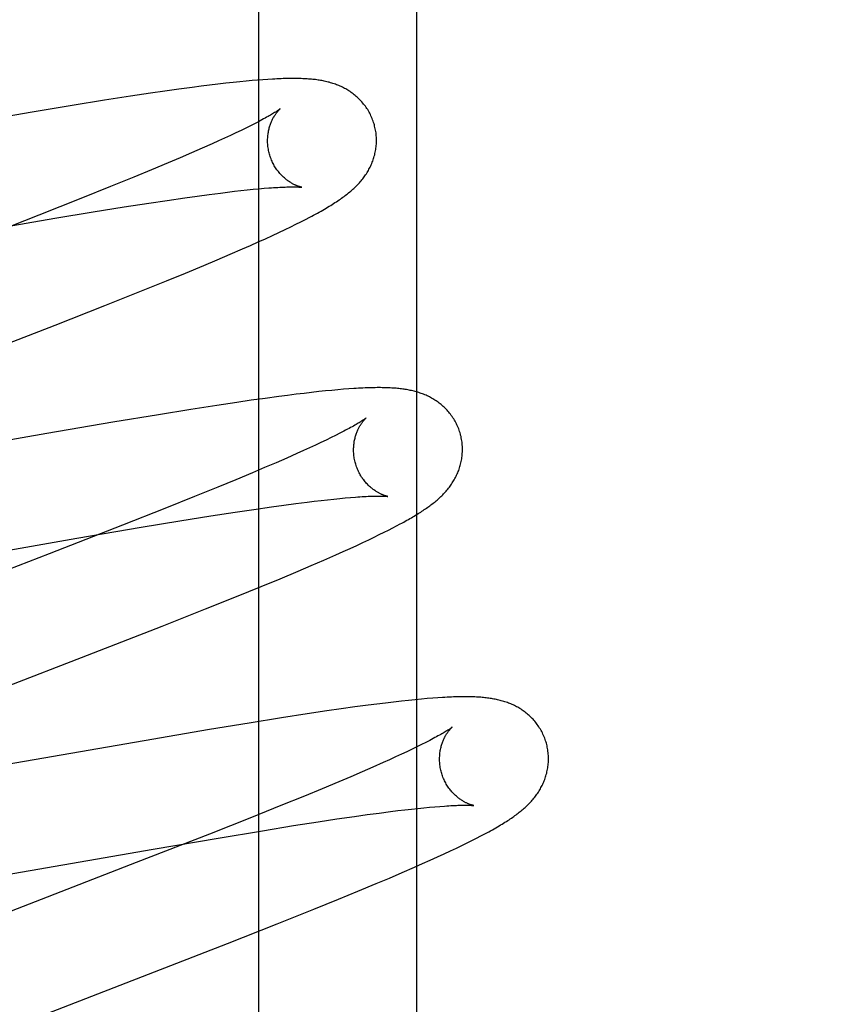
# Model space of a CAD drawing. Header units: inches. Extents: x 0 to 283, y 0 to 183.
# Tile 50 of 79: x 89.906 to 90.054, y 101.579 to 101.76. Entities that reach past the tile are written whole.
import ezdxf

# ---------------------------------------------------------------- set-up
doc = ezdxf.new("R2010")
doc.units = ezdxf.units.IN
doc.header["$LTSCALE"] = 15.583333
doc.header["$MEASUREMENT"] = 0
doc.linetypes.add('HIDDEN', pattern=[0.2, 0.1, -0.1])
doc.layers.add('DEFAULT_2', color=8, linetype='HIDDEN')
doc.layers.add('MAIN_DOOR_ASSEMBLY', color=7, linetype='CONTINUOUS')

msp = doc.modelspace()

# ---------------------------------------------------------------- linework, layer by layer
at = {"layer": 'DEFAULT_2', "color": 8, "linetype": 'HIDDEN'}
for p, q in [((89.97897, 97.6711), (89.97897, 103.17161)), ((89.93525, 101.74708), (89.93269, 101.74672)), ((89.93772, 101.74742), (89.93525, 101.74708)), ((89.93934, 101.74763), (89.93772, 101.74742)), ((89.94092, 101.74783), (89.93934, 101.74763)), ((89.94245, 101.74801), (89.94092, 101.74783)), ((89.94389, 101.74818), (89.94245, 101.74801)), ((89.94523, 101.74833), (89.94389, 101.74818)), ((89.94647, 101.74846), (89.94523, 101.74833)), ((89.94763, 101.74857), (89.94647, 101.74846)), ((89.94872, 101.74867), (89.94763, 101.74857)), ((89.94974, 101.74875), (89.94872, 101.74867)), ((89.9507, 101.74883), (89.94974, 101.74875)), ((89.9516, 101.74889), (89.9507, 101.74883)), ((89.92639, 101.74579), (89.92163, 101.74505)), ((89.93004, 101.74634), (89.92639, 101.74579)), ((89.93269, 101.74672), (89.93004, 101.74634)), ((89.91566, 101.74408), (89.90836, 101.74287)), ((89.92163, 101.74505), (89.91566, 101.74408)), ((89.90836, 101.74287), (89.8963, 101.74081)), ((89.94758, 101.73995), (89.9467, 101.73952)), ((89.94841, 101.74036), (89.94758, 101.73995)), ((89.94918, 101.74075), (89.94841, 101.74036)), ((89.94368, 101.7381), (89.94257, 101.73759)), ((89.94474, 101.73859), (89.94368, 101.7381)), ((89.94575, 101.73906), (89.94474, 101.73859)), ((89.9467, 101.73952), (89.94575, 101.73906)), ((89.93954, 101.73624), (89.93758, 101.73538)), ((89.9414, 101.73706), (89.93954, 101.73624)), ((89.94257, 101.73759), (89.9414, 101.73706)), ((89.9355, 101.73448), (89.93331, 101.73355)), ((89.93758, 101.73538), (89.9355, 101.73448)), ((89.93331, 101.73355), (89.93024, 101.73227)), ((89.92699, 101.73093), (89.92271, 101.72919)), ((89.93024, 101.73227), (89.92699, 101.73093)), ((89.92271, 101.72919), (89.91727, 101.727)), ((89.93635, 101.72714), (89.93865, 101.72746)), ((89.93865, 101.72746), (89.94083, 101.72775)), ((89.94083, 101.72775), (89.9429, 101.72802)), ((89.9429, 101.72802), (89.94422, 101.72818)), ((89.94422, 101.72818), (89.94548, 101.72833)), ((89.94548, 101.72833), (89.94668, 101.72846)), ((89.94668, 101.72846), (89.94783, 101.72859)), ((89.94783, 101.72859), (89.94892, 101.7287)), ((89.94892, 101.7287), (89.94995, 101.72879)), ((89.94995, 101.72879), (89.95091, 101.72888)), ((89.91727, 101.727), (89.90956, 101.72394)), ((89.91953, 101.72455), (89.92524, 101.72546)), ((89.92524, 101.72546), (89.92973, 101.72616)), ((89.92973, 101.72616), (89.93313, 101.72667)), ((89.93313, 101.72667), (89.93635, 101.72714)), ((89.90956, 101.72394), (89.89612, 101.7187)), ((89.91249, 101.72338), (89.91953, 101.72455)), ((89.9007, 101.72138), (89.91249, 101.72338)), ((89.95476, 101.72131), (89.95581, 101.72181)), ((89.95581, 101.72181), (89.95677, 101.72228)), ((89.95677, 101.72228), (89.95766, 101.72273)), ((89.95766, 101.72273), (89.9585, 101.72316)), ((89.9585, 101.72316), (89.95929, 101.72357)), ((89.95116, 101.71963), (89.95244, 101.72022)), ((89.95244, 101.72022), (89.95364, 101.72078)), ((89.95364, 101.72078), (89.95476, 101.72131)), ((89.94695, 101.71775), (89.94841, 101.7184)), ((89.94841, 101.7184), (89.94982, 101.71902)), ((89.94982, 101.71902), (89.95116, 101.71963)), ((89.94231, 101.71575), (89.94467, 101.71676)), ((89.94467, 101.71676), (89.94695, 101.71775)), ((89.93651, 101.71332), (89.93988, 101.71472)), ((89.93988, 101.71472), (89.94231, 101.71575)), ((89.93299, 101.71188), (89.93651, 101.71332)), ((89.92842, 101.71003), (89.93299, 101.71188)), ((89.9217, 101.70734), (89.92842, 101.71003)), ((89.91258, 101.70375), (89.9217, 101.70734)), ((89.86529, 101.6854), (89.91258, 101.70375)), ((89.95678, 101.69105), (89.95523, 101.69085)), ((89.95825, 101.69122), (89.95678, 101.69105)), ((89.95965, 101.69139), (89.95825, 101.69122)), ((89.96097, 101.69153), (89.95965, 101.69139)), ((89.96221, 101.69166), (89.96097, 101.69153)), ((89.96337, 101.69177), (89.96221, 101.69166)), ((89.96447, 101.69187), (89.96337, 101.69177)), ((89.9655, 101.69196), (89.96447, 101.69187)), ((89.96646, 101.69204), (89.9655, 101.69196)), ((89.9459, 101.68956), (89.94225, 101.68901)), ((89.94855, 101.68994), (89.9459, 101.68956)), ((89.95111, 101.6903), (89.94855, 101.68994)), ((89.95362, 101.69064), (89.95111, 101.6903)), ((89.95523, 101.69085), (89.95362, 101.69064)), ((89.93749, 101.68827), (89.93152, 101.6873)), ((89.94225, 101.68901), (89.93749, 101.68827)), ((89.92316, 101.68591), (89.91103, 101.68384)), ((89.93152, 101.6873), (89.92316, 101.68591)), ((89.91103, 101.68384), (89.87125, 101.6769)), ((89.96484, 101.68389), (89.96406, 101.6835)), ((89.96136, 101.68219), (89.96034, 101.68171)), ((89.96232, 101.68264), (89.96136, 101.68219)), ((89.96322, 101.68308), (89.96232, 101.68264)), ((89.96406, 101.6835), (89.96322, 101.68308)), ((89.95696, 101.68017), (89.95509, 101.67934)), ((89.95814, 101.6807), (89.95696, 101.68017)), ((89.95927, 101.68121), (89.95814, 101.6807)), ((89.96034, 101.68171), (89.95927, 101.68121)), ((89.95311, 101.67847), (89.95101, 101.67757)), ((89.95509, 101.67934), (89.95311, 101.67847)), ((89.94881, 101.67664), (89.94572, 101.67535)), ((89.95101, 101.67757), (89.94881, 101.67664)), ((89.94572, 101.67535), (89.94245, 101.674)), ((89.94245, 101.674), (89.93815, 101.67225)), ((89.93815, 101.67225), (89.93268, 101.67006)), ((89.95674, 101.67098), (89.9588, 101.67124)), ((89.9588, 101.67124), (89.96012, 101.6714)), ((89.96012, 101.6714), (89.96137, 101.67155)), ((89.96137, 101.67155), (89.96258, 101.67168)), ((89.96258, 101.67168), (89.96372, 101.67181)), ((89.96372, 101.67181), (89.96481, 101.67192)), ((89.96481, 101.67192), (89.96583, 101.67201)), ((89.96583, 101.67201), (89.9668, 101.6721)), ((89.93268, 101.67006), (89.92493, 101.66699)), ((89.94113, 101.66869), (89.94562, 101.66939)), ((89.94562, 101.66939), (89.94903, 101.6699)), ((89.94903, 101.6699), (89.95226, 101.67036)), ((89.95226, 101.67036), (89.95455, 101.67068)), ((89.95455, 101.67068), (89.95674, 101.67098)), ((89.92836, 101.66661), (89.93542, 101.66777)), ((89.93542, 101.66777), (89.94113, 101.66869)), ((89.92493, 101.66699), (89.91145, 101.66172)), ((89.91655, 101.6646), (89.92836, 101.66661)), ((89.97295, 101.66569), (89.97377, 101.6661)), ((89.97377, 101.6661), (89.97454, 101.66649)), ((89.97454, 101.66649), (89.97525, 101.66687)), ((89.97525, 101.66687), (89.97592, 101.66723)), ((89.86035, 101.65485), (89.91655, 101.6646)), ((89.96908, 101.66382), (89.97014, 101.66432)), ((89.97014, 101.66432), (89.97114, 101.6648)), ((89.97114, 101.6648), (89.97208, 101.66526)), ((89.97208, 101.66526), (89.97295, 101.66569)), ((89.96408, 101.66155), (89.96544, 101.66215)), ((89.96544, 101.66215), (89.96672, 101.66274)), ((89.96672, 101.66274), (89.96794, 101.66329)), ((89.96794, 101.66329), (89.96908, 101.66382)), ((89.91145, 101.66172), (89.88372, 101.65099)), ((89.95959, 101.65959), (89.9619, 101.66059)), ((89.9619, 101.66059), (89.96408, 101.66155)), ((89.95385, 101.65717), (89.95717, 101.65857)), ((89.95717, 101.65857), (89.95959, 101.65959)), ((89.95039, 101.65575), (89.95385, 101.65717)), ((89.94588, 101.65391), (89.95039, 101.65575)), ((89.94019, 101.65162), (89.94588, 101.65391)), ((89.93222, 101.64847), (89.94019, 101.65162)), ((89.9185, 101.64311), (89.93222, 101.64847)), ((89.90302, 101.63712), (89.9185, 101.64311)), ((89.97982, 101.63504), (89.97868, 101.63494)), ((89.98089, 101.63514), (89.97982, 101.63504)), ((89.98188, 101.63522), (89.98089, 101.63514)), ((89.98282, 101.63528), (89.98188, 101.63522)), ((89.96505, 101.63325), (89.96243, 101.63287)), ((89.96759, 101.63361), (89.96505, 101.63325)), ((89.97004, 101.63393), (89.96759, 101.63361)), ((89.97163, 101.63414), (89.97004, 101.63393)), ((89.9732, 101.63433), (89.97163, 101.63414)), ((89.97471, 101.63451), (89.9732, 101.63433)), ((89.97613, 101.63467), (89.97471, 101.63451)), ((89.97745, 101.63481), (89.97613, 101.63467)), ((89.97868, 101.63494), (89.97745, 101.63481)), ((89.9541, 101.6316), (89.94817, 101.63065)), ((89.95882, 101.63233), (89.9541, 101.6316)), ((89.96243, 101.63287), (89.95882, 101.63233)), ((89.94817, 101.63065), (89.94092, 101.62945)), ((89.94092, 101.62945), (89.92892, 101.62741)), ((89.92892, 101.62741), (89.88458, 101.61968)), ((89.97899, 101.62628), (89.9781, 101.62585)), ((89.97983, 101.6267), (89.97899, 101.62628)), ((89.98061, 101.62709), (89.97983, 101.6267)), ((89.97506, 101.62442), (89.97393, 101.62391)), ((89.97613, 101.62492), (89.97506, 101.62442)), ((89.97714, 101.62539), (89.97613, 101.62492)), ((89.9781, 101.62585), (89.97714, 101.62539)), ((89.97089, 101.62255), (89.96892, 101.62169)), ((89.97276, 101.62338), (89.97089, 101.62255)), ((89.97393, 101.62391), (89.97276, 101.62338)), ((89.96683, 101.6208), (89.96464, 101.61987)), ((89.96892, 101.62169), (89.96683, 101.6208)), ((89.96464, 101.61987), (89.96156, 101.61858)), ((89.95831, 101.61724), (89.95402, 101.61549)), ((89.96156, 101.61858), (89.95831, 101.61724)), ((89.95402, 101.61549), (89.94858, 101.61331)), ((89.97913, 101.61498), (89.98023, 101.61509)), ((89.98023, 101.61509), (89.98128, 101.61519)), ((89.98128, 101.61519), (89.98226, 101.61528)), ((89.98226, 101.61528), (89.98318, 101.61535)), ((89.94858, 101.61331), (89.94087, 101.61026)), ((89.96428, 101.61303), (89.96753, 101.6135)), ((89.96753, 101.6135), (89.96985, 101.61383)), ((89.96985, 101.61383), (89.97206, 101.61412)), ((89.97206, 101.61412), (89.97415, 101.61439)), ((89.97415, 101.61439), (89.97547, 101.61456)), ((89.97547, 101.61456), (89.97675, 101.61471)), ((89.97675, 101.61471), (89.97797, 101.61485)), ((89.97797, 101.61485), (89.97913, 101.61498)), ((89.9506, 101.61088), (89.95634, 101.61181)), ((89.95634, 101.61181), (89.96086, 101.61251)), ((89.96086, 101.61251), (89.96428, 101.61303)), ((89.94087, 101.61026), (89.92745, 101.60501)), ((89.94248, 101.60953), (89.9506, 101.61088)), ((89.98993, 101.6095), (89.99073, 101.60991)), ((89.93058, 101.6075), (89.94248, 101.60953)), ((89.98623, 101.60767), (89.98724, 101.60816)), ((89.98724, 101.60816), (89.9882, 101.60863)), ((89.9882, 101.60863), (89.98909, 101.60907)), ((89.98909, 101.60907), (89.98993, 101.6095)), ((89.88374, 101.59934), (89.93058, 101.6075)), ((89.98142, 101.60545), (89.98274, 101.60605)), ((89.98274, 101.60605), (89.98398, 101.60662)), ((89.98398, 101.60662), (89.98514, 101.60716)), ((89.98514, 101.60716), (89.98623, 101.60767)), ((89.92745, 101.60501), (89.88641, 101.5891)), ((89.97855, 101.60418), (89.98002, 101.60483)), ((89.98002, 101.60483), (89.98142, 101.60545)), ((89.97393, 101.60219), (89.97628, 101.60319)), ((89.97628, 101.60319), (89.97855, 101.60418)), ((89.96813, 101.59975), (89.9715, 101.60116)), ((89.9715, 101.60116), (89.97393, 101.60219)), ((89.96461, 101.59831), (89.96813, 101.59975)), ((89.96004, 101.59646), (89.96461, 101.59831)), ((89.95332, 101.59377), (89.96004, 101.59646)), ((89.9442, 101.59018), (89.95332, 101.59377)), ((89.89689, 101.57183), (89.9442, 101.59018))]:
    msp.add_line(p, q, dxfattribs=at)
for points in [[(89.97117, 101.74053), (89.97111, 101.74075), (89.97103, 101.74099), (89.97094, 101.74124), (89.97085, 101.74148), (89.97076, 101.74172), (89.97066, 101.74196), (89.97055, 101.7422), (89.97044, 101.74243), (89.97032, 101.74266), (89.9702, 101.74288), (89.97007, 101.74311), (89.96994, 101.74333), (89.9698, 101.74354), (89.96966, 101.74375), (89.96951, 101.74396), (89.96936, 101.74416), (89.9692, 101.74436), (89.96905, 101.74455), (89.96888, 101.74474), (89.96872, 101.74492), (89.96855, 101.7451), (89.96838, 101.74528), (89.9682, 101.74545), (89.96802, 101.74561), (89.96784, 101.74577), (89.96766, 101.74593), (89.96748, 101.74608), (89.96729, 101.74622), (89.9671, 101.74636), (89.96691, 101.7465), (89.96671, 101.74664), (89.96651, 101.74677), (89.96631, 101.74689), (89.96611, 101.74701), (89.96591, 101.74713), (89.9657, 101.74724), (89.96549, 101.74735), (89.96529, 101.74746), (89.96508, 101.74756), (89.96487, 101.74765), (89.96465, 101.74774), (89.96444, 101.74783), (89.96422, 101.74791), (89.96401, 101.74799), (89.96379, 101.74807), (89.96356, 101.74815), (89.96334, 101.74822), (89.96312, 101.74828), (89.96289, 101.74835), (89.96267, 101.74841), (89.96244, 101.74846), (89.96221, 101.74851), (89.96198, 101.74856), (89.96175, 101.74861), (89.96152, 101.74866), (89.96129, 101.7487), (89.96106, 101.74874), (89.96082, 101.74877), (89.96058, 101.74881), (89.96034, 101.74884), (89.9601, 101.74887), (89.95986, 101.74889), (89.95961, 101.74892), (89.95936, 101.74894), (89.9591, 101.74896), (89.95884, 101.74898), (89.95857, 101.749), (89.9583, 101.74901), (89.95802, 101.74902), (89.95773, 101.74903), (89.95743, 101.74904), (89.95713, 101.74905), (89.95682, 101.74905), (89.95651, 101.74906), (89.95618, 101.74906), (89.95585, 101.74906), (89.95551, 101.74905), (89.95516, 101.74905), (89.95481, 101.74904), (89.95444, 101.74903), (89.95406, 101.74902), (89.95368, 101.749), (89.95328, 101.74898), (89.95288, 101.74896), (89.95246, 101.74894), (89.9516, 101.74889)], [(89.95385, 101.74347), (89.95384, 101.74346), (89.95382, 101.74345), (89.9538, 101.74343), (89.95376, 101.7434), (89.95372, 101.74337), (89.95367, 101.74333), (89.95361, 101.74329), (89.95353, 101.74324), (89.95345, 101.74318), (89.95335, 101.74311), (89.95324, 101.74304), (89.95312, 101.74296), (89.95299, 101.74287), (89.95284, 101.74278), (89.95267, 101.74268), (89.95249, 101.74257), (89.9523, 101.74245), (89.9521, 101.74233), (89.95187, 101.7422), (89.95164, 101.74207), (89.95138, 101.74193), (89.95111, 101.74178), (89.95083, 101.74162), (89.95053, 101.74146), (89.95022, 101.74129), (89.94989, 101.74112), (89.94954, 101.74094), (89.94918, 101.74075)], [(89.9519, 101.73517), (89.95185, 101.73537), (89.95179, 101.7356), (89.95174, 101.73584), (89.9517, 101.73607), (89.95166, 101.73631), (89.95163, 101.73654), (89.9516, 101.73678), (89.95158, 101.73701), (89.95157, 101.73725), (89.95156, 101.73748), (89.95156, 101.7377), (89.95157, 101.73793), (89.95158, 101.73815), (89.95159, 101.73837), (89.95161, 101.73859), (89.95164, 101.7388), (89.95167, 101.73901), (89.9517, 101.73922), (89.95174, 101.73942), (89.95178, 101.73961), (89.95183, 101.7398), (89.95188, 101.73998), (89.95193, 101.74016), (89.95198, 101.74034), (89.95204, 101.74051), (89.95209, 101.74067), (89.95215, 101.74083), (89.95221, 101.74099), (89.95228, 101.74114), (89.95234, 101.74128), (89.95241, 101.74142), (89.95247, 101.74156), (89.95254, 101.74169), (89.9526, 101.74181), (89.95267, 101.74193), (89.95274, 101.74204), (89.9528, 101.74215), (89.95287, 101.74226), (89.95293, 101.74236), (89.953, 101.74246), (89.95306, 101.74255), (89.95312, 101.74264), (89.95319, 101.74273), (89.95325, 101.74281), (89.95331, 101.74288), (89.95336, 101.74295), (89.95342, 101.74302), (89.95347, 101.74309), (89.95353, 101.74314), (89.95357, 101.7432), (89.95362, 101.74325), (89.95366, 101.74329), (89.9537, 101.74333), (89.95374, 101.74337), (89.95377, 101.7434), (89.9538, 101.74342), (89.95382, 101.74344), (89.95383, 101.74346), (89.95384, 101.74347), (89.95385, 101.74347)], [(89.95929, 101.72357), (89.95966, 101.72377), (89.96002, 101.72396), (89.96038, 101.72415), (89.96072, 101.72434), (89.96105, 101.72452), (89.96137, 101.7247), (89.96169, 101.72488), (89.962, 101.72506), (89.96229, 101.72523), (89.96259, 101.72541), (89.96287, 101.72558), (89.96315, 101.72575), (89.96342, 101.72592), (89.96369, 101.72608), (89.96394, 101.72625), (89.9642, 101.72641), (89.96444, 101.72658), (89.96469, 101.72674), (89.96492, 101.7269), (89.96515, 101.72707), (89.96538, 101.72723), (89.9656, 101.72739), (89.96582, 101.72755), (89.96603, 101.72772), (89.96624, 101.72788), (89.96644, 101.72804), (89.96664, 101.72821), (89.96684, 101.72837), (89.96703, 101.72854), (89.96722, 101.7287), (89.9674, 101.72887), (89.96758, 101.72904), (89.96775, 101.7292), (89.96792, 101.72937), (89.96809, 101.72955), (89.96826, 101.72972), (89.96842, 101.7299), (89.96858, 101.73008), (89.96873, 101.73026), (89.96888, 101.73044), (89.96903, 101.73062), (89.96917, 101.7308), (89.96931, 101.73099), (89.96944, 101.73118), (89.96957, 101.73137), (89.9697, 101.73156), (89.96983, 101.73176), (89.96995, 101.73196), (89.97007, 101.73217), (89.97018, 101.73237), (89.97029, 101.73258), (89.9704, 101.73279), (89.9705, 101.73301), (89.9706, 101.73322), (89.9707, 101.73344), (89.97078, 101.73366), (89.97087, 101.73388), (89.97095, 101.73411), (89.97103, 101.73433), (89.9711, 101.73456), (89.97116, 101.73479), (89.97123, 101.73503), (89.97128, 101.73527), (89.97134, 101.73551), (89.97138, 101.73575), (89.97142, 101.736), (89.97146, 101.73625), (89.97149, 101.7365), (89.97152, 101.73675), (89.97153, 101.737), (89.97155, 101.73725), (89.97155, 101.73751), (89.97156, 101.73776), (89.97155, 101.73802), (89.97154, 101.73828), (89.97152, 101.73853), (89.9715, 101.73879), (89.97147, 101.73905), (89.97143, 101.73931), (89.97139, 101.73956), (89.97134, 101.73982), (89.97128, 101.74007), (89.97122, 101.74032), (89.97117, 101.74053)], [(89.95784, 101.72908), (89.95785, 101.72908), (89.95784, 101.72908), (89.95783, 101.72908), (89.95781, 101.72908), (89.95778, 101.72909), (89.95774, 101.7291), (89.9577, 101.72911), (89.95765, 101.72912), (89.9576, 101.72913), (89.95754, 101.72915), (89.95747, 101.72917), (89.95741, 101.72919), (89.95733, 101.72921), (89.95725, 101.72924), (89.95717, 101.72927), (89.95708, 101.7293), (89.95699, 101.72933), (89.9569, 101.72937), (89.9568, 101.72941), (89.9567, 101.72946), (89.9566, 101.7295), (89.9565, 101.72955), (89.95639, 101.72961), (89.95628, 101.72966), (89.95616, 101.72972), (89.95605, 101.72979), (89.95593, 101.72985), (89.95581, 101.72993), (89.95568, 101.73), (89.95556, 101.73009), (89.95543, 101.73017), (89.9553, 101.73026), (89.95517, 101.73036), (89.95504, 101.73046), (89.95491, 101.73057), (89.95477, 101.73068), (89.95464, 101.73079), (89.9545, 101.73091), (89.95436, 101.73104), (89.95423, 101.73118), (89.95409, 101.73132), (89.95395, 101.73146), (89.95382, 101.73161), (89.95368, 101.73177), (89.95355, 101.73194), (89.95342, 101.7321), (89.95329, 101.73228), (89.95316, 101.73246), (89.95304, 101.73265), (89.95292, 101.73284), (89.9528, 101.73303), (89.95269, 101.73323), (89.95258, 101.73344), (89.95247, 101.73365), (89.95238, 101.73386), (89.95228, 101.73408), (89.95219, 101.7343), (89.95211, 101.73452), (89.95203, 101.73475), (89.95196, 101.73497), (89.9519, 101.73517)], [(89.95091, 101.72888), (89.95182, 101.72895), (89.95225, 101.72898), (89.95266, 101.72901), (89.95306, 101.72904), (89.95344, 101.72906), (89.9538, 101.72908), (89.95415, 101.7291), (89.95448, 101.72911), (89.95479, 101.72912), (89.95509, 101.72913), (89.95537, 101.72914), (89.95564, 101.72914), (89.95589, 101.72915), (89.95612, 101.72915), (89.95634, 101.72915), (89.95653, 101.72915), (89.95671, 101.72914), (89.95688, 101.72914), (89.95703, 101.72914), (89.95716, 101.72913), (89.95729, 101.72912), (89.9574, 101.72912), (89.95749, 101.72911), (89.95757, 101.7291), (89.95765, 101.7291), (89.95771, 101.72909), (89.95775, 101.72909), (89.95779, 101.72908), (89.95782, 101.72908), (89.95784, 101.72908), (89.95784, 101.72908)], [(89.98696, 101.68374), (89.9869, 101.68395), (89.98682, 101.6842), (89.98673, 101.68445), (89.98665, 101.68469), (89.98655, 101.68493), (89.98645, 101.68517), (89.98634, 101.68541), (89.98623, 101.68564), (89.98611, 101.68587), (89.98599, 101.68609), (89.98586, 101.68632), (89.98573, 101.68654), (89.98559, 101.68675), (89.98545, 101.68696), (89.9853, 101.68717), (89.98515, 101.68737), (89.98499, 101.68757), (89.98483, 101.68776), (89.98467, 101.68795), (89.98451, 101.68813), (89.98434, 101.68831), (89.98416, 101.68849), (89.98399, 101.68866), (89.98381, 101.68882), (89.98363, 101.68898), (89.98345, 101.68914), (89.98326, 101.68929), (89.98308, 101.68943), (89.98289, 101.68958), (89.9827, 101.68971), (89.9825, 101.68985), (89.9823, 101.68998), (89.9821, 101.6901), (89.9819, 101.69022), (89.98169, 101.69034), (89.98149, 101.69045), (89.98128, 101.69056), (89.98107, 101.69067), (89.98086, 101.69077), (89.98065, 101.69086), (89.98044, 101.69095), (89.98022, 101.69104), (89.98001, 101.69113), (89.97979, 101.69121), (89.97957, 101.69128), (89.97935, 101.69136), (89.97913, 101.69143), (89.9789, 101.69149), (89.97868, 101.69156), (89.97845, 101.69162), (89.97822, 101.69167), (89.978, 101.69172), (89.97777, 101.69177), (89.97754, 101.69182), (89.97731, 101.69187), (89.97708, 101.69191), (89.97685, 101.69194), (89.97661, 101.69198), (89.97638, 101.69201), (89.97614, 101.69204), (89.9759, 101.69207), (89.97566, 101.6921), (89.97541, 101.69212), (89.97516, 101.69215), (89.9749, 101.69217), (89.97464, 101.69219), (89.97438, 101.6922), (89.9741, 101.69222), (89.97382, 101.69223), (89.97354, 101.69224), (89.97324, 101.69225), (89.97294, 101.69226), (89.97263, 101.69226), (89.97231, 101.69227), (89.97199, 101.69227), (89.97166, 101.69227), (89.97131, 101.69226), (89.97096, 101.69226), (89.97061, 101.69225), (89.97024, 101.69224), (89.96986, 101.69223), (89.96947, 101.69221), (89.96907, 101.69219), (89.96867, 101.69217), (89.96825, 101.69215), (89.96782, 101.69213), (89.96738, 101.6921), (89.96646, 101.69204)], [(89.96964, 101.68668), (89.96963, 101.68667), (89.96962, 101.68666), (89.96959, 101.68664), (89.96956, 101.68662), (89.96952, 101.68659), (89.96948, 101.68655), (89.96942, 101.68651), (89.96935, 101.68646), (89.96927, 101.68641), (89.96918, 101.68635), (89.96908, 101.68628), (89.96896, 101.6862), (89.96883, 101.68612), (89.9687, 101.68603), (89.96854, 101.68594), (89.96838, 101.68583), (89.9682, 101.68573), (89.96801, 101.68561), (89.9678, 101.68549), (89.96757, 101.68536), (89.96733, 101.68522), (89.96708, 101.68508), (89.96681, 101.68493), (89.96652, 101.68477), (89.96622, 101.68461), (89.96589, 101.68444), (89.96556, 101.68426), (89.96521, 101.68408), (89.96484, 101.68389)], [(89.96769, 101.67838), (89.96764, 101.67858), (89.96758, 101.67882), (89.96753, 101.67905), (89.96749, 101.67929), (89.96745, 101.67952), (89.96742, 101.67976), (89.96739, 101.67999), (89.96737, 101.68022), (89.96736, 101.68046), (89.96736, 101.68069), (89.96735, 101.68091), (89.96736, 101.68114), (89.96737, 101.68136), (89.96738, 101.68158), (89.9674, 101.6818), (89.96743, 101.68201), (89.96746, 101.68222), (89.96749, 101.68243), (89.96753, 101.68263), (89.96757, 101.68282), (89.96762, 101.68301), (89.96767, 101.6832), (89.96772, 101.68338), (89.96777, 101.68356), (89.96783, 101.68372), (89.96789, 101.68389), (89.96795, 101.68405), (89.96801, 101.6842), (89.96807, 101.68435), (89.96813, 101.6845), (89.9682, 101.68464), (89.96827, 101.68477), (89.96833, 101.6849), (89.9684, 101.68503), (89.96846, 101.68514), (89.96853, 101.68526), (89.9686, 101.68537), (89.96866, 101.68548), (89.96873, 101.68558), (89.96879, 101.68567), (89.96886, 101.68577), (89.96892, 101.68586), (89.96898, 101.68594), (89.96904, 101.68602), (89.9691, 101.6861), (89.96916, 101.68617), (89.96922, 101.68624), (89.96927, 101.6863), (89.96932, 101.68636), (89.96937, 101.68641), (89.96941, 101.68646), (89.96946, 101.6865), (89.96949, 101.68654), (89.96953, 101.68658), (89.96956, 101.68661), (89.96959, 101.68663), (89.96961, 101.68665), (89.96962, 101.68667), (89.96963, 101.68668), (89.96964, 101.68668)], [(89.97592, 101.66723), (89.97624, 101.6674), (89.97655, 101.66757), (89.97685, 101.66774), (89.97715, 101.6679), (89.97743, 101.66806), (89.97771, 101.66822), (89.97797, 101.66838), (89.97824, 101.66853), (89.97849, 101.66868), (89.97874, 101.66884), (89.97898, 101.66898), (89.97922, 101.66913), (89.97946, 101.66928), (89.97968, 101.66942), (89.97991, 101.66957), (89.98013, 101.66971), (89.98034, 101.66986), (89.98056, 101.67), (89.98076, 101.67015), (89.98097, 101.67029), (89.98117, 101.67044), (89.98137, 101.67058), (89.98156, 101.67073), (89.98175, 101.67087), (89.98194, 101.67102), (89.98213, 101.67117), (89.98232, 101.67132), (89.9825, 101.67147), (89.98268, 101.67162), (89.98286, 101.67177), (89.98303, 101.67193), (89.9832, 101.67209), (89.98337, 101.67225), (89.98354, 101.67241), (89.98371, 101.67258), (89.98387, 101.67275), (89.98404, 101.67292), (89.98419, 101.67309), (89.98435, 101.67327), (89.9845, 101.67344), (89.98465, 101.67362), (89.9848, 101.67381), (89.98494, 101.67399), (89.98508, 101.67418), (89.98522, 101.67436), (89.98535, 101.67456), (89.98548, 101.67475), (89.9856, 101.67495), (89.98572, 101.67515), (89.98584, 101.67535), (89.98596, 101.67556), (89.98607, 101.67576), (89.98618, 101.67598), (89.98628, 101.67619), (89.98638, 101.67641), (89.98648, 101.67662), (89.98657, 101.67684), (89.98665, 101.67707), (89.98673, 101.67729), (89.98681, 101.67752), (89.98688, 101.67775), (89.98695, 101.67798), (89.98701, 101.67822), (89.98707, 101.67846), (89.98712, 101.6787), (89.98717, 101.67894), (89.98721, 101.67919), (89.98725, 101.67944), (89.98728, 101.67969), (89.98731, 101.67994), (89.98732, 101.68019), (89.98734, 101.68045), (89.98735, 101.68071), (89.98735, 101.68096), (89.98734, 101.68122), (89.98733, 101.68148), (89.98731, 101.68174), (89.98729, 101.68199), (89.98726, 101.68225), (89.98722, 101.68251), (89.98718, 101.68277), (89.98713, 101.68302), (89.98708, 101.68328), (89.98701, 101.68353), (89.98696, 101.68374)], [(89.97363, 101.67229), (89.97364, 101.67228), (89.97364, 101.67229), (89.97362, 101.67229), (89.9736, 101.67229), (89.97357, 101.6723), (89.97354, 101.67231), (89.9735, 101.67232), (89.97345, 101.67233), (89.9734, 101.67234), (89.97334, 101.67236), (89.97327, 101.67238), (89.9732, 101.6724), (89.97313, 101.67242), (89.97305, 101.67245), (89.97297, 101.67247), (89.97288, 101.67251), (89.97279, 101.67254), (89.9727, 101.67258), (89.9726, 101.67262), (89.9725, 101.67266), (89.9724, 101.67271), (89.9723, 101.67276), (89.97219, 101.67281), (89.97208, 101.67287), (89.97196, 101.67293), (89.97185, 101.67299), (89.97173, 101.67306), (89.97161, 101.67313), (89.97148, 101.67321), (89.97136, 101.67329), (89.97123, 101.67337), (89.9711, 101.67347), (89.97097, 101.67356), (89.97084, 101.67366), (89.9707, 101.67377), (89.97057, 101.67388), (89.97043, 101.67399), (89.9703, 101.67412), (89.97016, 101.67424), (89.97002, 101.67438), (89.96989, 101.67452), (89.96975, 101.67466), (89.96961, 101.67482), (89.96948, 101.67497), (89.96934, 101.67514), (89.96921, 101.67531), (89.96908, 101.67548), (89.96896, 101.67566), (89.96883, 101.67585), (89.96871, 101.67604), (89.96859, 101.67624), (89.96848, 101.67644), (89.96837, 101.67664), (89.96827, 101.67685), (89.96817, 101.67706), (89.96807, 101.67728), (89.96798, 101.6775), (89.9679, 101.67773), (89.96782, 101.67795), (89.96775, 101.67818), (89.96769, 101.67838)], [(89.9668, 101.6721), (89.9677, 101.67217), (89.96812, 101.6722), (89.96853, 101.67223), (89.96893, 101.67225), (89.96931, 101.67227), (89.96967, 101.67229), (89.97001, 101.67231), (89.97034, 101.67232), (89.97065, 101.67233), (89.97094, 101.67234), (89.97121, 101.67235), (89.97147, 101.67235), (89.97171, 101.67236), (89.97193, 101.67236), (89.97214, 101.67236), (89.97233, 101.67236), (89.9725, 101.67235), (89.97267, 101.67235), (89.97282, 101.67234), (89.97295, 101.67234), (89.97307, 101.67233), (89.97318, 101.67233), (89.97328, 101.67232), (89.97336, 101.67231), (89.97343, 101.67231), (89.97349, 101.6723), (89.97354, 101.6723), (89.97358, 101.67229), (89.97361, 101.67229), (89.97363, 101.67229), (89.97363, 101.67229)], [(90.00275, 101.62695), (90.00269, 101.62716), (90.00261, 101.62741), (90.00253, 101.62766), (90.00244, 101.6279), (90.00234, 101.62814), (90.00224, 101.62838), (90.00213, 101.62861), (90.00202, 101.62885), (90.0019, 101.62908), (90.00178, 101.6293), (90.00165, 101.62952), (90.00152, 101.62974), (90.00138, 101.62996), (90.00124, 101.63017), (90.00109, 101.63037), (90.00094, 101.63058), (90.00079, 101.63077), (90.00063, 101.63097), (90.00047, 101.63116), (90.0003, 101.63134), (90.00013, 101.63152), (89.99996, 101.63169), (89.99978, 101.63186), (89.99961, 101.63203), (89.99943, 101.63219), (89.99925, 101.63234), (89.99906, 101.63249), (89.99887, 101.63264), (89.99868, 101.63278), (89.99849, 101.63292), (89.9983, 101.63305), (89.9981, 101.63318), (89.9979, 101.63331), (89.9977, 101.63343), (89.99749, 101.63355), (89.99729, 101.63366), (89.99708, 101.63377), (89.99687, 101.63387), (89.99666, 101.63397), (89.99645, 101.63407), (89.99624, 101.63416), (89.99602, 101.63425), (89.99581, 101.63433), (89.99559, 101.63441), (89.99537, 101.63449), (89.99515, 101.63456), (89.99493, 101.63463), (89.9947, 101.6347), (89.99448, 101.63476), (89.99425, 101.63482), (89.99403, 101.63488), (89.9938, 101.63493), (89.99357, 101.63498), (89.99334, 101.63503), (89.99311, 101.63507), (89.99288, 101.63511), (89.99265, 101.63515), (89.99242, 101.63519), (89.99218, 101.63522), (89.99194, 101.63525), (89.9917, 101.63528), (89.99146, 101.63531), (89.99122, 101.63533), (89.99097, 101.63535), (89.99071, 101.63538), (89.99045, 101.63539), (89.99019, 101.63541), (89.98992, 101.63543), (89.98964, 101.63544), (89.98935, 101.63545), (89.98906, 101.63546), (89.98876, 101.63547), (89.98845, 101.63547), (89.98814, 101.63547), (89.98782, 101.63548), (89.98749, 101.63547), (89.98715, 101.63547), (89.98681, 101.63547), (89.98645, 101.63546), (89.98609, 101.63545), (89.98572, 101.63544), (89.98534, 101.63542), (89.98494, 101.63541), (89.98454, 101.63539), (89.98413, 101.63536), (89.9837, 101.63534), (89.98282, 101.63528)], [(89.98543, 101.62989), (89.98542, 101.62988), (89.98541, 101.62987), (89.98539, 101.62985), (89.98536, 101.62983), (89.98532, 101.6298), (89.98527, 101.62977), (89.98522, 101.62973), (89.98515, 101.62968), (89.98507, 101.62962), (89.98498, 101.62956), (89.98488, 101.62949), (89.98477, 101.62942), (89.98464, 101.62934), (89.9845, 101.62925), (89.98435, 101.62915), (89.98418, 101.62905), (89.98399, 101.62894), (89.9838, 101.62882), (89.98358, 101.6287), (89.98335, 101.62856), (89.98311, 101.62842), (89.98285, 101.62828), (89.98258, 101.62813), (89.98229, 101.62797), (89.98198, 101.62781), (89.98166, 101.62764), (89.98133, 101.62746), (89.98098, 101.62728), (89.98061, 101.62709)], [(89.98348, 101.62159), (89.98343, 101.62179), (89.98337, 101.62202), (89.98332, 101.62226), (89.98328, 101.62249), (89.98324, 101.62273), (89.98321, 101.62296), (89.98318, 101.62319), (89.98317, 101.62343), (89.98315, 101.62366), (89.98315, 101.62389), (89.98314, 101.62411), (89.98315, 101.62434), (89.98316, 101.62456), (89.98317, 101.62478), (89.98319, 101.625), (89.98322, 101.62521), (89.98325, 101.62542), (89.98328, 101.62562), (89.98332, 101.62582), (89.98336, 101.62602), (89.98341, 101.62621), (89.98346, 101.62639), (89.98351, 101.62657), (89.98356, 101.62675), (89.98361, 101.62692), (89.98367, 101.62708), (89.98373, 101.62724), (89.98379, 101.6274), (89.98385, 101.62755), (89.98392, 101.62769), (89.98398, 101.62783), (89.98405, 101.62797), (89.98411, 101.62809), (89.98418, 101.62822), (89.98425, 101.62834), (89.98431, 101.62845), (89.98438, 101.62856), (89.98444, 101.62867), (89.98451, 101.62877), (89.98457, 101.62887), (89.98464, 101.62896), (89.9847, 101.62905), (89.98476, 101.62914), (89.98482, 101.62922), (89.98488, 101.62929), (89.98494, 101.62937), (89.985, 101.62943), (89.98505, 101.6295), (89.9851, 101.62955), (89.98515, 101.62961), (89.9852, 101.62966), (89.98524, 101.6297), (89.98528, 101.62974), (89.98531, 101.62978), (89.98534, 101.62981), (89.98537, 101.62984), (89.98539, 101.62986), (89.98541, 101.62987), (89.98542, 101.62988), (89.98543, 101.62989)], [(89.99073, 101.60991), (89.9911, 101.61011), (89.99147, 101.61031), (89.99183, 101.6105), (89.99218, 101.61069), (89.99252, 101.61088), (89.99284, 101.61106), (89.99316, 101.61124), (89.99347, 101.61142), (89.99377, 101.61159), (89.99407, 101.61176), (89.99435, 101.61193), (89.99462, 101.6121), (89.99489, 101.61227), (89.99515, 101.61243), (89.99541, 101.61259), (89.99565, 101.61275), (89.99589, 101.6129), (89.99612, 101.61306), (89.99635, 101.61321), (89.99657, 101.61336), (89.99678, 101.61351), (89.99699, 101.61366), (89.99719, 101.61381), (89.99739, 101.61396), (89.99758, 101.61411), (89.99777, 101.61426), (89.99796, 101.6144), (89.99814, 101.61455), (89.99832, 101.61471), (89.9985, 101.61486), (89.99868, 101.61501), (89.99885, 101.61517), (89.99903, 101.61533), (89.9992, 101.61549), (89.99936, 101.61565), (89.99953, 101.61582), (89.99969, 101.61598), (89.99985, 101.61615), (90.00001, 101.61633), (90.00016, 101.6165), (90.00032, 101.61668), (90.00046, 101.61686), (90.00061, 101.61704), (90.00075, 101.61722), (90.00089, 101.61741), (90.00102, 101.6176), (90.00116, 101.61779), (90.00128, 101.61798), (90.00141, 101.61818), (90.00153, 101.61838), (90.00165, 101.61858), (90.00176, 101.61879), (90.00187, 101.619), (90.00198, 101.61921), (90.00208, 101.61942), (90.00218, 101.61964), (90.00228, 101.61985), (90.00236, 101.62007), (90.00245, 101.6203), (90.00253, 101.62052), (90.00261, 101.62075), (90.00268, 101.62098), (90.00274, 101.62121), (90.00281, 101.62145), (90.00286, 101.62168), (90.00292, 101.62192), (90.00296, 101.62217), (90.00301, 101.62241), (90.00304, 101.62266), (90.00307, 101.62291), (90.0031, 101.62316), (90.00312, 101.62341), (90.00313, 101.62367), (90.00314, 101.62392), (90.00314, 101.62418), (90.00313, 101.62444), (90.00312, 101.62469), (90.0031, 101.62495), (90.00308, 101.62521), (90.00305, 101.62547), (90.00301, 101.62572), (90.00297, 101.62598), (90.00292, 101.62623), (90.00287, 101.62649), (90.00281, 101.62674), (90.00275, 101.62695)], [(89.98943, 101.61549), (89.98943, 101.61549), (89.98943, 101.61549), (89.98941, 101.6155), (89.98939, 101.6155), (89.98936, 101.61551), (89.98933, 101.61552), (89.98928, 101.61553), (89.98924, 101.61554), (89.98918, 101.61555), (89.98912, 101.61557), (89.98906, 101.61559), (89.98899, 101.61561), (89.98892, 101.61563), (89.98884, 101.61566), (89.98875, 101.61569), (89.98867, 101.61572), (89.98858, 101.61575), (89.98848, 101.61579), (89.98839, 101.61583), (89.98829, 101.61587), (89.98819, 101.61592), (89.98808, 101.61597), (89.98797, 101.61602), (89.98786, 101.61608), (89.98775, 101.61614), (89.98763, 101.6162), (89.98751, 101.61627), (89.98739, 101.61634), (89.98727, 101.61642), (89.98714, 101.6165), (89.98702, 101.61659), (89.98689, 101.61668), (89.98675, 101.61677), (89.98662, 101.61688), (89.98649, 101.61698), (89.98636, 101.61709), (89.98622, 101.61721), (89.98608, 101.61733), (89.98595, 101.61746), (89.98581, 101.61759), (89.98567, 101.61773), (89.98554, 101.61788), (89.9854, 101.61803), (89.98526, 101.61819), (89.98513, 101.61835), (89.985, 101.61852), (89.98487, 101.6187), (89.98474, 101.61888), (89.98462, 101.61906), (89.9845, 101.61925), (89.98438, 101.61945), (89.98427, 101.61965), (89.98416, 101.61985), (89.98406, 101.62006), (89.98396, 101.62028), (89.98386, 101.62049), (89.98377, 101.62071), (89.98369, 101.62094), (89.98361, 101.62116), (89.98354, 101.62139), (89.98348, 101.62159)], [(89.98318, 101.61535), (89.98404, 101.61541), (89.98445, 101.61544), (89.98484, 101.61547), (89.98521, 101.61549), (89.98557, 101.61551), (89.9859, 101.61552), (89.98622, 101.61553), (89.98651, 101.61554), (89.9868, 101.61555), (89.98706, 101.61556), (89.98731, 101.61556), (89.98754, 101.61557), (89.98776, 101.61557), (89.98796, 101.61557), (89.98815, 101.61556), (89.98832, 101.61556), (89.98848, 101.61556), (89.98863, 101.61555), (89.98876, 101.61555), (89.98888, 101.61554), (89.98899, 101.61553), (89.98908, 101.61553), (89.98916, 101.61552), (89.98923, 101.61552), (89.98929, 101.61551), (89.98934, 101.61551), (89.98938, 101.6155), (89.9894, 101.6155), (89.98942, 101.6155), (89.98943, 101.61549)]]:
    msp.add_lwpolyline(points, dxfattribs=at)
at = {"layer": 'MAIN_DOOR_ASSEMBLY', "color": 8, "linetype": 'HIDDEN'}
msp.add_line((90.05397, 110.37661), (90.05397, 90.89995), dxfattribs=at)
at = {"layer": 'MAIN_DOOR_ASSEMBLY', "color": 3, "linetype": 'Continuous'}
msp.add_line((89.94997, 91.05495), (89.94997, 110.22161), dxfattribs=at)

doc.saveas('drawing.dxf')
